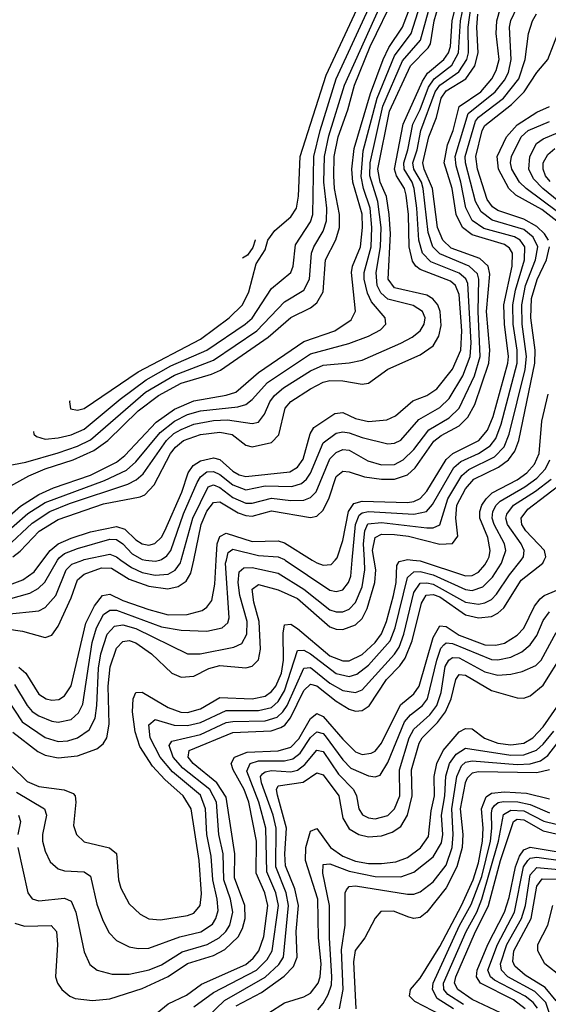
# Model space of a CAD drawing. Header units: inches. Extents: x 501365 to 657855, y 482276 to 547543.
# Tile 166 of 256: x 541691 to 543326, y 528624 to 531673. Entities that reach past the tile are written whole.
import ezdxf

# ---------------------------------------------------------------- set-up
doc = ezdxf.new("R2010")
doc.units = ezdxf.units.IN
doc.header["$MEASUREMENT"] = 0
doc.layers.add('A5542', color=7, linetype='Continuous')
doc.layers.add('A5543', color=7, linetype='Continuous')

msp = doc.modelspace()

# ---------------------------------------------------------------- linework, layer by layer
at = {"layer": 'A5542', "color": 5}
for points, elevation in [([(540132.5, 529400.2), (540141.4, 529390), (540170, 529377), (540190, 529375.2), (540230, 529384.2), (540343.1, 529436.9), (540470, 529486.4), (540540.8, 529539.2), (540580.1, 529559.9), (540714.8, 529590), (540804.3, 529615.7), (540910, 529627), (540990, 529646.6), (541070, 529682.9), (541150, 529704.2), (541350, 529774.7), (541470, 529831.8), (541582.2, 529857.8), (541722.2, 529897.8), (541748.2, 529911.8), (541768.4, 529931.6), (541808.4, 530000)], 3560), ([(540800.4, 529659.5), (540870, 529662.4), (540970, 529677), (541070, 529717.9), (541150, 529736), (541323.1, 529796.9), (541450, 529856.6), (541569.8, 529890.2), (541700.9, 529939.1), (541736, 529964), (541762.7, 530000)], 3580), ([(541615.5, 529410), (541714.3, 529314.3), (541750, 529298.4), (541828.6, 529288.6), (541856.7, 529276.7), (541862.3, 529270), (541864.7, 529250), (541857.8, 529177.8), (541866.3, 529150), (541890, 529127.3), (541968.9, 529108.9), (541990, 529091.1), (541996.8, 529010), (542003.6, 528983.6), (542030, 528935.2), (542063.4, 528903.4), (542090, 528889.6), (542126.4, 528886.4), (542210, 528899.9), (542230, 528907), (542249.6, 528930.4), (542253.4, 528966.6), (542245.8, 529070), (542221.4, 529230), (542196.8, 529270), (542140, 529320), (542101.4, 529361.4), (542062.3, 529422.3), (542048.4, 529468.4), (542040, 529530), (542041.7, 529570), (542049.9, 529590.1), (542070, 529591.4), (542150, 529543.3), (542189.5, 529529.5), (542210, 529528.3), (542250, 529539.3), (542310, 529574.9), (542410, 529570), (542450, 529578.2), (542470, 529592.6), (542482.9, 529610), (542500.3, 529650), (542507.3, 529690), (542506.1, 529773.9), (542510, 529799), (542530, 529801.8), (542550, 529788.4), (542650, 529703.4), (542690, 529687.7), (542710, 529688.1), (542750, 529707.8), (542790, 529744.3), (542810, 529771.7), (542825.2, 529810), (542847, 529890), (542855.2, 529930), (542857.1, 529982.9), (542864.3, 529995.7), (542881.8, 530000)], 3380), ([(541650, 529786.8), (541699.9, 529779.9), (541770, 529760.3), (541790, 529767.7), (541810, 529795.7), (541850, 529882.9), (541870, 529938.8), (541890, 529956.6), (541943.8, 529976.2), (541975, 529975), (542030, 529941.1), (542090, 529919), (542148.9, 529911.1), (542181.5, 529918.5), (542205.5, 529934.5), (542220.6, 529959.4), (542229.1, 530000)], 3520), ([(541650, 529832.8), (541750, 529842.9), (541770, 529852.6), (541802.6, 529890), (541834.5, 529970), (541852.7, 529987.3), (541886.6, 530000)], 3540), ([(541651, 529571), (541698.6, 529498.6), (541770, 529450.3), (541810, 529438.4), (541839.7, 529440.3), (541870, 529449.2), (541905.7, 529474.3), (541924.3, 529510), (541930.1, 529549.9), (541934.7, 529665.3), (541942.1, 529710), (541962, 529770), (541984.5, 529795.5), (542010, 529799.4), (542050, 529788.2), (542210, 529709.2), (542249.3, 529709.3), (542353.3, 529730), (542378, 529742), (542393.4, 529770), (542394.1, 529810), (542371.5, 529890), (542366.3, 529930), (542370, 529963.5), (542383.8, 529976.2), (542410, 529976.6), (542490, 529959.7), (542570, 529910.3), (542650, 529846.2), (542670, 529839.5), (542690, 529839.6), (542710, 529847.8), (542730, 529868.5), (542750, 529916.6), (542758.7, 529970), (542757, 530000)], 3440), ([(541670, 529467), (541747.1, 529407.1), (541770, 529395.4), (541810, 529387.7), (541870, 529393.4), (541930, 529415.9), (541949.5, 529430.5), (541960.4, 529450), (541967.9, 529492.1), (541964.9, 529610), (541970.5, 529669.5), (541990, 529727), (542010, 529748.3), (542030, 529750.6), (542050, 529743.8), (542099.1, 529710), (542161.9, 529650), (542190, 529637.4), (542230, 529640.6), (542276.1, 529663.9), (542310, 529673.8), (542390, 529666.3), (542410, 529671), (542429.2, 529690.8), (542435.8, 529724.2), (542432, 529810), (542415.4, 529870), (542410, 529910), (542430, 529923.9), (542490, 529908), (542550, 529880.7), (542650, 529793.1), (542670, 529785.7), (542690, 529784.9), (542730, 529799.3), (542750, 529819.5), (542766, 529850), (542789.8, 529930), (542793, 529970), (542787.8, 530000)], 3420), ([(541675, 529615), (541713.9, 529550), (541730, 529531.4), (541750, 529517.8), (541790, 529501.1), (541810, 529497.9), (541850, 529506.5), (541873, 529527), (541885.8, 529554.2), (541915, 529745), (541928.4, 529790), (541950, 529831.8), (541970, 529845.1), (541990, 529844.8), (542130, 529793.6), (542190, 529782.5), (542270, 529779.9), (542317.1, 529790), (542334.4, 529805.5), (542338.8, 529821.2), (542328, 529990), (542330.5, 530000)], 3460), ([(541675.7, 528875.7), (541705.9, 528865.9), (541788.7, 528868.7), (541805, 528850), (541807.5, 528810), (541801.5, 528710), (541807.7, 528690), (541820.9, 528670), (541846.2, 528650), (541862.8, 528642.8), (541915.9, 528635.9), (541970, 528641.7), (542070, 528673.3), (542150, 528710.3), (542210, 528751.1), (542290, 528775.9), (542325.9, 528794.1), (542367, 528833), (542380.5, 528859.5), (542388.6, 528890), (542387.7, 528930), (542355.9, 529015.9), (542356.8, 529090), (542330, 529265.3), (542301, 529310), (542227.1, 529370), (542211.6, 529390), (542215.3, 529410), (542350, 529465.8), (542468.5, 529471.5), (542498.8, 529481.2), (542510.8, 529489.2), (542528.5, 529511.5), (542570, 529595.7), (542590, 529615.4), (542610, 529610.7), (542670, 529563.2), (542710, 529538.1), (542730, 529532.6), (542750, 529533.9), (542771.7, 529548.3), (542825.9, 529630), (542867.1, 529672.9), (542883.6, 529696.4), (542905.1, 529750), (542933.9, 529866.1), (542948.5, 529891.5), (542970, 529893.3), (542990, 529885.7), (543070, 529830.2), (543110, 529820.9), (543150, 529825.2), (543170, 529835.1), (543188.2, 529851.8), (543242.4, 529937.6), (543309.3, 529990.7), (543313.6, 530000)], 3320), ([(541681.3, 529281.3), (541767.7, 529230), (541773.5, 529210), (541761.4, 529150), (541761.9, 529130), (541770, 529098.9), (541785.5, 529065.5), (541810, 529043.5), (541830, 529038.1), (541890, 529034.2), (541910, 529021.1), (541930, 528934.6), (541946.7, 528886.7), (541966.8, 528846.8), (541990, 528822.4), (542030, 528802.4), (542057.1, 528797.1), (542090, 528797.8), (542186.7, 528833.3), (542250.8, 528849.2), (542286.9, 528873.1), (542298.1, 528890), (542304.6, 528915.4), (542302.1, 528950), (542288.5, 529010), (542283.1, 529083.1), (542270, 529150), (542265.9, 529230), (542250, 529271.5), (542164.1, 529344.1), (542125.6, 529390), (542094.8, 529450), (542090, 529490.2), (542110, 529505.9), (542168.6, 529488.6), (542210, 529487.2), (542250, 529497.5), (542330, 529534.6), (542430, 529533.8), (542470, 529543.9), (542490, 529561.8), (542510, 529594.8), (542550, 529719.6), (542570, 529721), (542590, 529709.6), (542670, 529648.3), (542710, 529639.2), (542733.7, 529646.3), (542770, 529674.3), (542837.1, 529750), (542852.5, 529790), (542890, 529946.4), (542910, 529963.4), (542930, 529964.2), (542970, 529953.9), (543070, 529909.2), (543090, 529906), (543123.4, 529916.6), (543153.3, 529946.6), (543181.1, 529990), (543184.4, 530000)], 3360), ([(541685.5, 529110), (541715.8, 528970), (541730, 528950.9), (541750, 528944.4), (541830, 528953.1), (541850, 528943.7), (541864.8, 528910), (541890, 528787), (541908.1, 528748.1), (541930.3, 528730), (541977.4, 528717.4), (542030, 528717.6), (542091, 528731), (542130, 528747), (542193.1, 528786.9), (542270.4, 528809.6), (542308.1, 528830), (542328.5, 528850), (542340.8, 528870), (542350.2, 528909.8), (542343.5, 528950), (542322.6, 529010), (542320.2, 529090), (542307, 529150), (542299.7, 529250), (542278.6, 529290), (542196.1, 529356.1), (542166.2, 529390), (542153.7, 529426.3), (542161.3, 529438.7), (542250, 529460.3), (542330, 529496.5), (542350, 529500.5), (542450, 529501.8), (542486.9, 529513.1), (542505.3, 529530), (542518.3, 529550), (542570, 529665.4), (542590, 529667.7), (542650, 529619.1), (542690, 529595.8), (542730, 529589.8), (542750, 529597.9), (542850, 529708.5), (542864.2, 529730), (542879.3, 529770), (542910, 529899.9), (542930, 529928.1), (542950, 529929.9), (542970, 529924.9), (543070, 529869.3), (543110, 529863.4), (543130, 529867.4), (543150, 529878.1), (543166, 529894), (543205.6, 529954.4), (543241.7, 530000)], 3340), ([(541688.5, 529668.5), (541709.7, 529650), (541750, 529584.8), (541773.1, 529570), (541790, 529565.9), (541811.6, 529568.4), (541830, 529579.1), (541850, 529610.1), (541895.5, 529804.5), (541922.2, 529857.8), (541947.3, 529890), (541970, 529894.2), (542010, 529875), (542090, 529846.7), (542150, 529830.8), (542208.9, 529831.1), (542255.8, 529844.2), (542270, 529853.6), (542284.8, 529875.2), (542294.2, 529925.8), (542298.6, 530000)], 3480), ([(542004.3, 530000), (542036.7, 529976.6), (542070, 529961.6), (542110, 529952.9), (542150, 529956.1), (542171.6, 529968.4), (542188.3, 529991.7), (542190.6, 530000)], 3540), ([(542081.2, 530000), (542110, 529996.1), (542124.6, 530000)], 3560), ([(542512, 530000), (542650, 529906.4), (542670, 529902.4), (542690, 529907.7), (542708, 529930), (542715.2, 529950), (542719.8, 530000)], 3460), ([(542596.1, 530000), (542610, 529991.4), (542630, 529984.4), (542654.1, 529985.9), (542667.2, 530000)], 3480), ([(542906.8, 530000), (542930, 529997.2), (543070, 529951.2), (543090, 529952.4), (543110, 529962.6), (543130, 529984.8), (543137.6, 530000)], 3380), ([(542081.9, 528570), (542150, 528625.6), (542207, 528653), (542253.7, 528686.3), (542390, 528748.2), (542412.8, 528767.2), (542430.4, 528790), (542446.1, 528833.9), (542458.4, 528930), (542448.9, 528970), (542422.3, 529030), (542423, 529130), (542399.6, 529250), (542385, 529290), (542350.8, 529350), (542345, 529370), (542355, 529390), (542394.5, 529405.5), (542490.6, 529409.4), (542530, 529420.4), (542554, 529446), (542590, 529509.7), (542610, 529524.6), (542630, 529515.1), (542690, 529445.3), (542730, 529406.2), (542750, 529397.7), (542778, 529402), (542790, 529408.5), (542810, 529432.8), (542868.3, 529551.7), (542910, 529585.5), (542926.6, 529610), (542970, 529760.6), (542990, 529796), (543010, 529794), (543050, 529767), (543130, 529737.9), (543163.6, 529736.4), (543190, 529742.7), (543230, 529767), (543250, 529789.3), (543283.1, 529856.9), (543300.4, 529879.6), (543313.5, 529890), (543370, 529913.5)], 3280), ([(542230, 528616.4), (542290, 528660.6), (542423.8, 528730), (542456.7, 528763.3), (542471.8, 528790), (542491.4, 528930), (542483.4, 528970), (542454.9, 529034.9), (542452.1, 529170), (542430.9, 529250), (542393.8, 529346.2), (542403.6, 529370), (542430, 529377.8), (542510, 529377.9), (542536, 529384), (542558.4, 529401.6), (542590, 529450.3), (542610, 529467.7), (542630, 529462.6), (542636.1, 529456.1), (542690, 529381.2), (542715.5, 529355.5), (542770, 529331.4), (542790, 529328.4), (542806.2, 529333.8), (542830, 529373.3), (542881.2, 529498.8), (542899.4, 529520.6), (542937.1, 529550), (542952.3, 529570), (542980.8, 529690), (542993.3, 529726.7), (543002.4, 529737.6), (543010, 529743.5), (543030, 529741.1), (543150, 529692), (543170, 529691), (543210, 529699.7), (543243.9, 529716.1), (543270, 529737), (543290, 529766.5), (543310, 529812.7), (543330, 529839.9)], 3260), ([(542270, 528584.1), (542324.1, 528635.9), (542450, 528708.6), (542492.6, 528747.4), (542507, 528770), (542522.7, 528930), (542515.6, 528970), (542483.3, 529050), (542484.4, 529170), (542475.1, 529210), (542438.9, 529310), (542436.3, 529330), (542441.9, 529338.1), (542450, 529344.3), (542470, 529348), (542530, 529344.6), (542550, 529349.2), (542573.4, 529366.6), (542610, 529411.5), (542630, 529406.7), (542676.6, 529336.6), (542723.5, 529290), (542732.7, 529270), (542739.5, 529230), (542751.6, 529211.6), (542770, 529201.7), (542790, 529198.5), (542830, 529209.4), (542850.6, 529229.4), (542866.6, 529270), (542865.8, 529350), (542895.9, 529450), (542910, 529476.7), (542959.5, 529520.5), (542980.8, 529550), (542994.7, 529590), (543007.1, 529670), (543018.4, 529690), (543030, 529698.6), (543050, 529697.6), (543130, 529653.9), (543170, 529643.7), (543210, 529646.4), (543245.4, 529654.6), (543287, 529673), (543304.3, 529690), (543350, 529776)], 3240), ([(542360.1, 528619.9), (542438.5, 528661.5), (542508.5, 528711.5), (542538.3, 528741.7), (542549.1, 528770), (542546.5, 528850), (542553.5, 528930), (542542.4, 528982.4), (542513.2, 529053.2), (542510.8, 529090), (542516.4, 529170), (542488.3, 529271.7), (542485.2, 529290), (542490, 529300.4), (542567.5, 529312.5), (542610, 529341.5), (542630, 529334.8), (542677.9, 529270), (542690, 529201.3), (542710, 529167.6), (542740.1, 529150), (542770, 529143.2), (542810, 529146.3), (542843, 529157), (542870, 529174.7), (542890.4, 529209.6), (542905.3, 529270), (542902.5, 529350), (542926.8, 529433.2), (542935.8, 529450), (542983.2, 529496.8), (543007.7, 529530), (543025.7, 529570), (543040.4, 529630), (543050, 529645.2), (543070, 529643.2), (543150, 529596.4), (543230, 529573.1), (543250, 529572.4), (543270, 529579.2), (543310, 529612.7), (543370.6, 529709.4)], 3220), ([(542462, 528598), (542510, 528629.4), (542570, 528647.9), (542590, 528658.5), (542614.2, 528690), (542620.5, 528710), (542623.6, 528750), (542615.4, 528830), (542613, 528950), (542574.8, 529070), (542576.1, 529110), (542590, 529160.9), (542610, 529168.8), (542652.6, 529110), (542690, 529083.6), (542730, 529067.7), (542770, 529060.6), (542810, 529060), (542854.1, 529065.9), (542890, 529079.3), (542931.1, 529108.9), (542955.7, 529144.3), (542963.4, 529223.4), (542973.5, 529270), (542973.4, 529330), (542980.8, 529370), (543001.1, 529410), (543050, 529467.7), (543070, 529478.9), (543090, 529477.9), (543128.5, 529448.5), (543170, 529433.5), (543210, 529427.8), (543250, 529433), (543278, 529450), (543310, 529484.1), (543411.4, 529628.6)], 3180), ([(542612.9, 528607.1), (542630, 528626.6), (542644.9, 528655.1), (542654.9, 528685.1), (542656.9, 528710), (542649.3, 528830), (542649.6, 528930), (542628.1, 529030), (542630, 529057.4), (542650, 529059.7), (542710, 529037.2), (542790, 529019.9), (542870, 529019.5), (542910, 529033.3), (542970, 529081.3), (542995.6, 529124.4), (542999.8, 529150), (542995.3, 529210), (543005.8, 529270), (543009.5, 529330.5), (543020.6, 529370), (543041.3, 529398.7), (543070, 529417.1), (543210, 529395.5), (543250, 529396.9), (543289, 529411), (543310.3, 529429.7), (543342.7, 529470)], 3160), ([(542679.9, 528610), (542691.1, 528670), (542686.6, 528793.4), (542697.5, 528870), (542697.8, 528970), (542701.4, 528978.6), (542710.4, 528989.6), (542730, 528991), (542890, 528965.4), (542910, 528965.9), (542930, 528973.2), (542970, 529003.8), (543010, 529055.7), (543028.9, 529110), (543031.9, 529150), (543027.1, 529230), (543043, 529330), (543057.3, 529362.7), (543070, 529373.8), (543090, 529378.1), (543230, 529366.8), (543270, 529369), (543301.7, 529378.3), (543324.9, 529395.1), (543370, 529453.3)], 3140), ([(543330, 529350), (543290, 529341.2), (543110, 529344.4), (543090, 529339.9), (543075.3, 529324.7), (543068.7, 529310), (543053.8, 529230), (543061.4, 529150), (543059.1, 529110), (543043.5, 529050), (543010, 528984.6), (542950, 528910.1), (542930, 528893.6), (542910, 528890.5), (542894.2, 528894.1), (542847, 528913), (542807.7, 528912.3), (542790, 528891.4), (542758.6, 528830), (542728.6, 528791.4), (542723.8, 528756.2), (542730.2, 528610)], 3120), ([(542997.1, 528590), (542913.3, 528633.3), (542896.5, 528650), (542899.3, 528670), (542930, 528705), (542990, 528803), (543057.4, 528930), (543093.5, 529010), (543110, 529062.2), (543122.9, 529130), (543124.9, 529170), (543119.7, 529230), (543133.3, 529266.7), (543150, 529278), (543190, 529282.5), (543258.7, 529278.7), (543330, 529260.9)], 3080), ([(543032.8, 528610), (542982.6, 528642.6), (542967.3, 528670), (542970, 528690), (543051.7, 528868.3), (543087.1, 528933), (543120.3, 529019.7), (543147.4, 529130), (543151.7, 529170), (543150, 529216.5), (543152, 529230), (543159.9, 529240.1), (543170.8, 529249.2), (543187.8, 529252.2), (543231.4, 529251.4), (543270, 529243.6), (543330, 529217.1)], 3060), ([(543063.9, 528623.9), (543015.2, 528655.2), (543003.1, 528670), (543001.9, 528690), (543071.6, 528850), (543104.4, 528910), (543120.6, 528950), (543172.3, 529130), (543187.7, 529212.3), (543210, 529225.8), (543250, 529223.2), (543311.9, 529191.9), (543350, 529182)], 3040), ([(541687.5, 529210), (541693.5, 529190), (541685.2, 529150)], 3340), ([(543177.6, 528597.6), (543090, 528639.7), (543046.2, 528670), (543036.2, 528690), (543040, 528710), (543097.3, 528842.7), (543140.5, 528930), (543178.5, 529070), (543218.3, 529190), (543230, 529197.4), (543250, 529196.1), (543310, 529161.4), (543350, 529152.2)], 3020), ([(543254.8, 528610), (543218.1, 528638.1), (543115.8, 528690), (543103.5, 528710), (543105.6, 528730), (543139.1, 528810), (543190.7, 528910), (543204.8, 528955.2), (543224, 529050), (543236.7, 529083.3), (543250, 529103), (543270, 529110.8), (543350, 529097.6)], 2980), ([(543292.2, 528612.2), (543278.8, 528630), (543253.9, 528650), (543159.5, 528699.5), (543146.7, 528710), (543139.1, 528730), (543168.5, 528810), (543221.1, 528910), (543249.2, 529050), (543262.3, 529070), (543270, 529076.5), (543290, 529079.8), (543371.2, 529068.8)], 2960), ([(543332.2, 528590), (543318.1, 528630), (543284.1, 528664.1), (543200.6, 528710), (543181.4, 528730), (543177.9, 528750), (543198.2, 528810), (543243.5, 528890), (543255.1, 528930), (543270, 529025.4), (543290, 529048.5), (543370, 529040.8)], 2940), ([(543350, 528634.9), (543316, 528676), (543254.2, 528714.2), (543222.6, 528742.6), (543216.6, 528756.6), (543219.5, 528790), (543273, 528890), (543290.2, 528989.8), (543306.7, 529013.3), (543370, 529012.1)], 2920), ([(543368.3, 528708.3), (543315.4, 528750), (543294, 528790), (543293.8, 528810), (543324.5, 528870), (543340.3, 528930)], 2880)]:
    msp.add_lwpolyline(points, dxfattribs=dict(at, elevation=elevation))
at = {"layer": 'A5543', "color": 5}
for points, elevation in [([(541632.1, 530070), (541716.2, 530143.8), (541770, 530178.5), (541953.6, 530246.4), (542021.2, 530278.8), (542050, 530304.2), (542125.2, 530394.8), (542170, 530430.4), (542210, 530450.6), (542250, 530462.4), (542365.8, 530474.2), (542390, 530481.4), (542410, 530496.6), (542457.2, 530550), (542590, 530638.5), (542709, 530670), (542770, 530693), (542807.2, 530712.8), (542823.7, 530730), (542821.2, 530750), (542779.1, 530799.1), (542766.4, 530826.4), (542756.3, 530870), (542756.6, 530890), (542778.1, 530970), (542780.5, 531030), (542774.9, 531090), (542754.3, 531150), (542747.3, 531187.3), (542752.9, 531267.1), (542797, 531430), (542850, 531561), (542901.6, 531630), (542958.1, 531810)], 3660), ([(541650, 530039.6), (541730, 530114.4), (541784.7, 530150), (541845.2, 530174.8), (542025.1, 530234.9), (542051.6, 530248.4), (542072.8, 530267.2), (542145.3, 530370), (542168.1, 530391.9), (542190, 530404.7), (542230, 530420.8), (542290, 530432.2), (542334, 530434), (542410, 530423.1), (542430, 530427.4), (542448.4, 530451.6), (542464.8, 530490), (542479.6, 530510), (542507, 530533), (542590, 530585.7), (542630, 530603.4), (542710, 530610.4), (542750, 530618.9), (542870, 530671.1), (542905, 530690), (542930, 530709.7), (542942.1, 530730), (542945.2, 530750), (542936.6, 530770), (542907.8, 530787.8), (542830, 530807.7), (542807.8, 530827.8), (542797.1, 530850), (542793.1, 530890), (542806.9, 530970), (542808.7, 531030), (542798.8, 531110), (542774, 531190), (542774.5, 531230), (542814.2, 531405.8), (542874.6, 531545.4), (542930.3, 531610), (542980.2, 531790)], 3640), ([(541570, 530177.9), (541719.2, 530260.8), (541770, 530282.4), (541856.4, 530310), (541920.5, 530339.5), (541964, 530370), (542057.8, 530462.2), (542120.5, 530510), (542190, 530547.8), (542284.6, 530575.4), (542312.1, 530588), (542459.5, 530690), (542530, 530751.5), (542590, 530781.4), (542610, 530796.7), (542629.7, 530830.3), (542636.9, 530930), (542668.8, 530991.2), (542680.1, 531030), (542680.5, 531070), (542665, 531150), (542662.2, 531190), (542664.1, 531250), (542676.4, 531310), (542706.3, 531393.7), (542726.4, 531470), (542775.4, 531590), (542851.9, 531750)], 3720), ([(541627.4, 530110), (541693.5, 530166.5), (541750, 530203.1), (541796, 530224), (541910, 530262.5), (541990, 530302.9), (542016.5, 530323.5), (542113.2, 530426.8), (542170, 530467.1), (542230, 530492.6), (542329.8, 530510.2), (542359.7, 530520.3), (542430, 530580.7), (542570, 530676.5), (542665.2, 530710), (542716.4, 530743.6), (542729.3, 530770.7), (542717, 530890), (542720.4, 530910), (542745.5, 530970), (542751.4, 531030), (542750, 531070.6), (542721, 531170), (542718.5, 531210), (542726, 531274), (542775.6, 531444.4), (542814.7, 531550), (542832.5, 531587.5), (542874.7, 531650), (542911.7, 531748.3)], 3680), ([(541639.6, 530315.8), (541638.9, 530310), (541650, 530291.3), (541710, 530302.9), (541810, 530332.4), (541870, 530353), (541910, 530372.5), (542080.5, 530519.5), (542170, 530572.9), (542290, 530619), (542424.9, 530710), (542510, 530799.2), (542570, 530836), (542586.9, 530870), (542593.3, 530950), (542600.4, 530970), (542630, 531018.7), (542640.1, 531050), (542640.8, 531090), (542632.2, 531170), (542634.1, 531250), (542647, 531313), (542695.2, 531470), (542821.3, 531750)], 3740), ([(541670, 530010.3), (541692.5, 530027.5), (541750.8, 530089.2), (541810, 530125.6), (541950, 530173.8), (542064, 530196), (542077.6, 530202.4), (542107.3, 530232.7), (542157.3, 530330), (542172.5, 530350), (542197.4, 530370), (542250, 530388.5), (542310, 530395.9), (542348.6, 530388.6), (542390, 530355.7), (542410, 530350.7), (542470, 530363.7), (542492.4, 530387.6), (542512.2, 530470), (542530, 530490.7), (542590, 530530.3), (542629.4, 530550.6), (542650, 530556), (542690, 530555.3), (542750, 530544.9), (542770, 530548), (542830, 530591.1), (542930, 530635.1), (542970, 530663.3), (542987.1, 530693), (542994.1, 530725.9), (542991.9, 530770), (542984.5, 530790), (542969.3, 530809.3), (542950, 530820.2), (542850, 530843), (542830.7, 530870), (542838, 531010), (542834.2, 531070), (542825.2, 531125.2), (542805.5, 531170), (542798.2, 531210), (542834.9, 531390), (542899.5, 531530), (542954.1, 531585.9), (542961.5, 531598.6), (542972.5, 531670), (543002.1, 531770)], 3620), ([(541733.4, 530397.8), (541735, 530390), (541742.5, 530382.5), (541770, 530374.7), (541810, 530378.9), (541850, 530388), (541890, 530405.4), (542001.5, 530498.5), (542081.9, 530558.1), (542158.4, 530601.6), (542270, 530650.3), (542388.8, 530730), (542410, 530748.6), (542470, 530840.6), (542529.4, 530890), (542537, 530910), (542544.5, 530975.5), (542590, 531047.5), (542598, 531070), (542600.7, 531250), (542620.2, 531330), (542669.8, 531490), (542789.8, 531750)], 3760), ([(541762.7, 530000), (541785.1, 530030), (541810, 530049.8), (541850, 530067.9), (541910, 530087.1), (541990, 530104.2), (542015.9, 530095.9), (542050, 530062.5), (542070, 530049.8), (542090, 530045.9), (542108.9, 530051.1), (542129.4, 530070.6), (542139.5, 530090), (542192.9, 530210), (542211.8, 530270), (542227.3, 530292.7), (542250, 530307.6), (542290, 530316.9), (542310, 530311.1), (542350, 530275.2), (542370, 530263.4), (542390, 530258.6), (542526.9, 530273.1), (542550, 530287.2), (542567.6, 530312.4), (542589.6, 530390.4), (542600.6, 530410), (542666.1, 530453.9), (542690, 530456.4), (542730, 530438.2), (542770, 530429), (542826.3, 530433.7), (542853.2, 530446.8), (542906.9, 530493.1), (542950, 530509.1), (542981.5, 530530), (543030, 530591.3), (543055, 530650), (543058.5, 530710), (543050, 530822.3), (543038.7, 530850), (543023.5, 530863.5), (542930, 530899.5), (542915.8, 530910), (542905.7, 530925.7), (542895.9, 530970), (542893.3, 531070), (542886, 531130), (542880.8, 531150), (542856.6, 531190), (542850.3, 531210.3), (542877.4, 531350), (542936.8, 531483.2), (542952.5, 531507.5), (543003.1, 531550), (543017.2, 531570), (543023.1, 531590), (543028.1, 531670), (543052.5, 531770)], 3580), ([(541846.2, 530493.3), (541845.1, 530490), (541847.7, 530467.7), (541870, 530463.9), (541890, 530469.7), (542057.7, 530582.3), (542250, 530684.1), (542338.9, 530750), (542379.7, 530790), (542399.6, 530830), (542422.8, 530917.2), (542450, 530960.7), (542458, 530990), (542480.1, 531019.9), (542530, 531062.4), (542547.1, 531090), (542553.6, 531126.4), (542558.4, 531250), (542638.8, 531501.2), (542763.7, 531770)], 3780), ([(542124.6, 530000), (542130, 530001.4), (542146.6, 530013.4), (542158.4, 530030), (542197.4, 530142.6), (542240, 530240), (542250, 530257.4), (542270, 530273), (542290, 530274.1), (542310, 530265.1), (542350, 530232.7), (542390, 530217.2), (542450, 530229.3), (542532.5, 530227.5), (542562.8, 530237.2), (542578, 530250), (542590.9, 530269.1), (542630, 530363.4), (542670, 530393.2), (542690, 530397.1), (542710, 530393.7), (542750, 530379.2), (542830, 530360.1), (542850, 530361.7), (542870, 530371.4), (542925.3, 530434.7), (542990, 530472.4), (543019.3, 530500.7), (543061.6, 530570), (543084.1, 530630), (543087.8, 530672.2), (543076.6, 530856.6), (543070.4, 530870.4), (543050, 530887.8), (542962.9, 530922.9), (542937.2, 530950), (542925.6, 530990), (542919.6, 531090), (542911.1, 531150), (542904.7, 531170), (542880.6, 531210), (542879.6, 531230), (542891.9, 531270), (542907.2, 531350), (542930, 531395.3), (542955.7, 531464.3), (542973.2, 531490), (543027.4, 531532.6), (543048.7, 531570), (543053.9, 531670), (543070, 531744.4)], 3560), ([(542190.6, 530000), (542226.7, 530130), (542273.8, 530226.2), (542290, 530232.5), (542310, 530224.6), (542350, 530193.5), (542390, 530176.4), (542410, 530176.6), (542470, 530191.9), (542530, 530184), (542570, 530185.6), (542590, 530193.6), (542608.3, 530211.7), (542650, 530313.1), (542670, 530333.3), (542690, 530342.4), (542710, 530339.8), (542767.5, 530307.4), (542810, 530294.8), (542850, 530296.3), (542877.2, 530310), (542910, 530342.4), (542956.5, 530403.5), (543019.3, 530440.7), (543050.1, 530469.9), (543098.1, 530570), (543115.5, 530630), (543108.9, 530770), (543111.5, 530870), (543106.7, 530886.7), (543081.5, 530910), (542990, 530947.7), (542968.7, 530970), (542954.3, 531014.3), (542939.1, 531150), (542933.6, 531170), (542910.4, 531210), (542907, 531230), (542920.1, 531270), (542931.4, 531330), (542976, 531450), (542990, 531470.2), (543048.8, 531511.2), (543073.5, 531550), (543078.9, 531570), (543077.9, 531650), (543086.2, 531710)], 3540), ([(542229.1, 530000), (542252.3, 530110), (542270, 530151.3), (542290, 530177.9), (542310, 530179.8), (542366.3, 530146.3), (542390, 530137.9), (542410, 530136.2), (542470, 530152.1), (542590, 530131.6), (542610, 530136.1), (542630, 530154.9), (542647.8, 530192.2), (542670, 530258.2), (542690, 530275), (542710, 530273), (542757.8, 530257.8), (542810, 530250.5), (542850.1, 530250.1), (542890, 530263.4), (542914.1, 530285.9), (542971.9, 530368.1), (542994.2, 530385.8), (543050, 530416), (543077.5, 530442.5), (543098.3, 530481.7), (543142.5, 530610), (543145.4, 530650), (543135.1, 530770), (543144.9, 530884.9), (543140, 530910), (543113.8, 530933.8), (543025.9, 530965.9), (543000.1, 530990), (542983.6, 531030), (542967.8, 531150), (542942, 531210), (542938.1, 531230), (542956.9, 531310), (542980, 531370), (542994.5, 531430), (543010, 531453.3), (543070.4, 531490), (543099.2, 531530), (543109.1, 531570), (543104.7, 531650), (543108.4, 531690)], 3520), ([(542667.2, 530000), (542673.4, 530006.6), (542690, 530061), (542707.6, 530150), (542724.9, 530175.1), (542750, 530181.9), (542890, 530178), (542910, 530181.1), (542929.5, 530190.5), (542950, 530212.8), (543010, 530311.3), (543030.6, 530330), (543110.8, 530370), (543137.6, 530402.4), (543155.2, 530444.8), (543201.1, 530610), (543202.9, 530630), (543190.1, 530729.9), (543188.8, 530790), (543214.6, 530910), (543215.3, 530950), (543205.9, 530965.9), (543190, 530977.3), (543090, 531006.8), (543061, 531030), (543041.2, 531070), (543029, 531150), (543003.7, 531230), (543014.6, 531285.4), (543031.5, 531330), (543050, 531404.3), (543117, 531450), (543151, 531490), (543164.7, 531515.3), (543173.6, 531550), (543165, 531630), (543167, 531670), (543178.6, 531710)], 3480), ([(542719.8, 530000), (542730, 530110), (542741.2, 530138.8), (542750, 530146.3), (542770, 530149.9), (542910, 530142.3), (542949.6, 530150.4), (542967.9, 530172.1), (543033.6, 530286.4), (543054.9, 530305.1), (543110, 530330), (543146.3, 530353.7), (543163.3, 530376.7), (543179.7, 530420.3), (543229.5, 530610), (543229.8, 530650), (543217.7, 530730), (543216.2, 530790), (543224, 530836), (543251.9, 530930), (543252.9, 530970), (543239.2, 530990), (543221, 531001), (543127, 531027), (543090, 531051.8), (543070.4, 531090.4), (543055.5, 531170), (543040.7, 531220.7), (543038.2, 531250), (543077.7, 531382.3), (543161.6, 531450), (543190, 531485.4), (543202.9, 531510), (543211.6, 531550), (543206.1, 531650), (543210, 531670.1), (543230, 531712)], 3460), ([(542757, 530000), (542754.3, 530050), (542758.9, 530090), (542768.1, 530111.9), (542810, 530116.1), (542950, 530099.5), (542970, 530099.5), (542990.8, 530109.2), (543015, 530190), (543058.2, 530261.8), (543080.1, 530279.9), (543160, 530320), (543189.8, 530350.2), (543205.3, 530390), (543254.1, 530590), (543258.9, 530630), (543245.6, 530730), (543243.9, 530790), (543255.8, 530850), (543286.5, 530930), (543293.9, 530970), (543279.5, 530999.5), (543250, 531023.2), (543152.7, 531052.7), (543117.9, 531077.9), (543100.8, 531110), (543069.8, 531229.8), (543068.7, 531250), (543101.2, 531358.8), (543110, 531370.8), (543187.2, 531430), (543234.6, 531490), (543254.6, 531550), (543264.9, 531630), (543276.6, 531670), (543289.1, 531690.9)], 3440), ([(543326.3, 530990), (543314.2, 531010), (543290, 531032.7), (543250, 531055.3), (543170, 531082.3), (543153.8, 531093.8), (543136.8, 531116.8), (543106.9, 531210), (543101.6, 531250), (543121.3, 531330), (543130, 531345), (543211.9, 531410), (543251.6, 531450), (543290.7, 531509.3), (543324, 531550), (543359.6, 531640.4)], 3420), ([(543362.1, 531042.1), (543305.5, 531085.5), (543225.6, 531130), (543203.5, 531150), (543171.7, 531210), (543167.6, 531250), (543196.2, 531310), (543230, 531347.9), (543290, 531386.4), (543330, 531404.8)], 3380), ([(543402.5, 531042.5), (543257.9, 531150), (543237.2, 531170), (543213.3, 531210), (543209.3, 531230), (543211.7, 531250), (543242.1, 531310), (543263.9, 531330), (543330, 531358.3)], 3360), ([(543457.5, 531030), (543309.5, 531150), (543280, 531180), (543265.4, 531210), (543268.8, 531250), (543289.9, 531290), (543310, 531303.7), (543356.1, 531323.9)], 3340), ([(543332, 531172), (543316.8, 531190), (543310, 531210), (543310.4, 531230), (543324.5, 531255.5), (543345.9, 531274.1)], 3320), ([(542419.3, 530991.5), (542419.5, 530990), (542412.1, 530967.9), (542395.9, 530944.1), (542380.2, 530934.6)], 3780), ([(542787.8, 530000), (542782.6, 530030), (542790.3, 530069.7), (542810, 530080), (542850, 530079.1), (542893.6, 530073.6), (542990, 530049.2), (543030, 530051.4), (543046.3, 530073.7), (543040.2, 530130), (543043.5, 530170), (543070, 530220.7), (543095.7, 530250), (543172.1, 530287.9), (543202.6, 530310), (543222.8, 530337.2), (543235.1, 530370), (543284.7, 530610), (543285.4, 530650), (543271.6, 530750), (543274.1, 530810), (543291.3, 530868.7), (543320.4, 530930), (543330.1, 530970)], 3420), ([(543137.6, 530000), (543142.6, 530010), (543146.5, 530030), (543138.6, 530070), (543113.9, 530130), (543113.7, 530150), (543120.4, 530170), (543133.3, 530190), (543152.3, 530207.7), (543230, 530247.9), (543259.4, 530270), (543282.9, 530297.1), (543297.4, 530330), (543305.8, 530430), (543326, 530514)], 3380), ([(543184.4, 530000), (543194.2, 530030), (543190.2, 530050), (543158.6, 530110), (543152.5, 530130), (543154.1, 530150), (543164.4, 530170), (543177.3, 530182.7), (543253.2, 530226.8), (543290, 530254), (543317.1, 530282.9), (543330.8, 530310)], 3360), ([(543241.7, 530000), (543249.6, 530010), (543251.5, 530030), (543241.7, 530050), (543199.6, 530110), (543194.8, 530130), (543197.6, 530142.4), (543218.4, 530170), (543286.6, 530213.4), (543334.5, 530250)], 3340), ([(543313.6, 530000), (543318.4, 530010), (543313.7, 530030), (543256.9, 530090), (543244.1, 530110), (543241.8, 530130), (543262.3, 530157.7), (543376, 530244)], 3320), ([(542298.6, 530000), (542301.5, 530050), (542310, 530073.1), (542330, 530082.8), (542410, 530057.3), (542490, 530059.1), (542510, 530053.3), (542596.1, 530000)], 3480), ([(541808.4, 530000), (541812.7, 530007.3), (541830, 530020.1), (541870, 530036), (541970, 530064.2), (541990, 530063.4), (542010, 530050.1), (542039.2, 530019.2), (542070, 530001.5), (542081.2, 530000)], 3560), ([(541886.6, 530000), (541890, 530001.3), (541970, 530018.5), (541990, 530010.3), (542004.3, 530000)], 3540), ([(542330.5, 530000), (542336.3, 530023.7), (542350, 530033.9), (542430, 530014.5), (542490, 530010), (542510, 530001.4), (542512, 530000)], 3460), ([(542881.8, 530000), (542890, 530002), (542906.8, 530000)], 3380)]:
    msp.add_lwpolyline(points, dxfattribs=dict(at, elevation=elevation))

doc.saveas('drawing.dxf')
